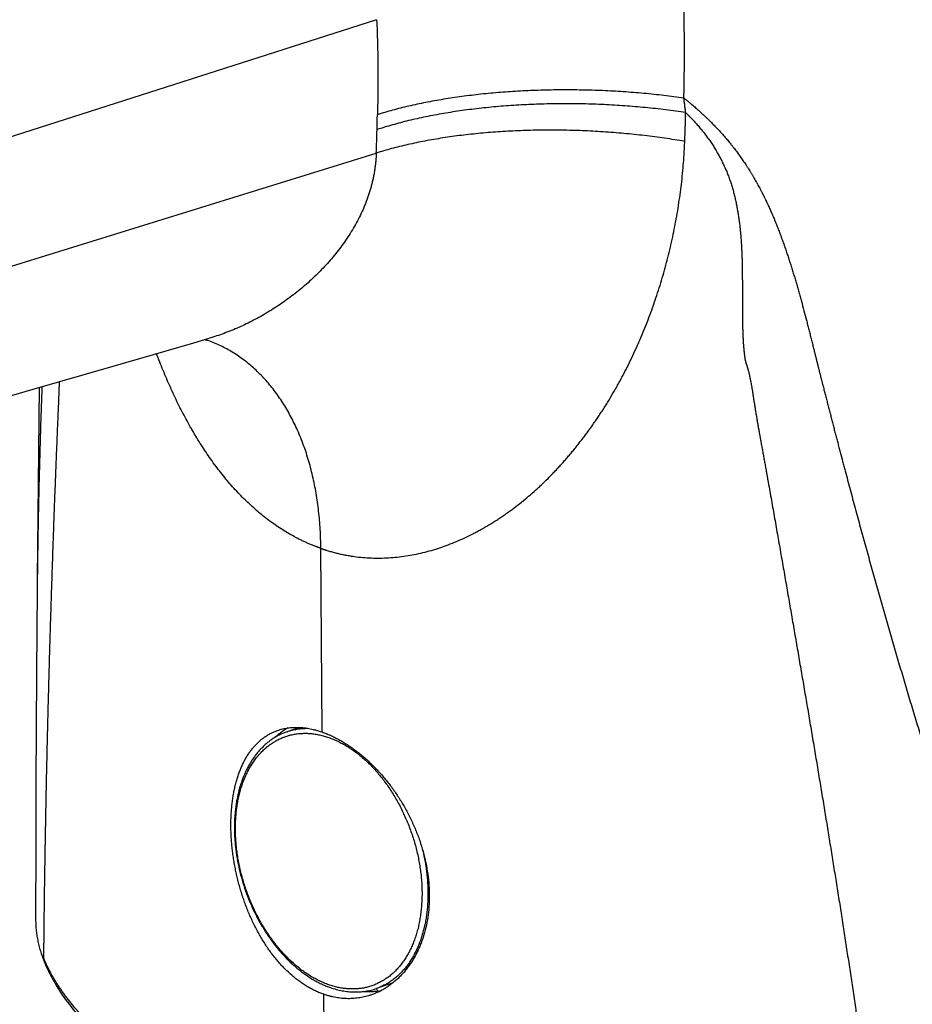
# Model space of a CAD drawing. Header units: millimetres. Extents: x 29 to 368, y 3 to 383.
# Tile 7 of 32: x 106 to 126, y 143 to 166. Entities that reach past the tile are written whole.
import ezdxf

# ---------------------------------------------------------------- set-up
doc = ezdxf.new("R2010")
doc.units = ezdxf.units.MM
doc.header["$LTSCALE"] = 23.1
doc.layers.get('0').update_dxf_attribs({"linetype": 'CONTINUOUS'})

msp = doc.modelspace()

# ---------------------------------------------------------------- linework, layer by layer
at = {"color": 9, "linetype": 'CONTINUOUS'}
for p, q in [((113.993, 166.024), (60.308, 148.82)), ((60.495, 146.355), (113.984, 162.931)), ((112.728, 149.521), (112.7, 153.775)), ((112.793, 139.746), (112.768, 143.443))]:
    msp.add_line(p, q, dxfattribs=at)
at = {"color": 7, "linetype": 'CONTINUOUS'}
for p, q in [((110.053, 158.603), (110.056, 158.602)), ((110.056, 158.602), (110.053, 158.603)), ((110.055, 158.602), (110.056, 158.602)), ((106.177, 157.503), (106.131, 153.066)), ((106.131, 153.066), (106.129, 152.82)), ((106.106, 149.812), (106.104, 149.475)), ((106.104, 149.475), (106.102, 149.145)), ((112.202, 149.627), (111.917, 149.528)), ((106.102, 149.145), (106.101, 148.818)), ((106.101, 148.818), (106.1, 148.496)), ((106.1, 148.496), (106.098, 148.179)), ((106.098, 148.179), (106.097, 147.869)), ((106.097, 147.869), (106.096, 147.567)), ((106.096, 147.567), (106.096, 147.274)), ((106.096, 147.274), (106.095, 146.992)), ((106.095, 146.992), (106.094, 146.59)), ((106.094, 146.59), (106.094, 146.214)), ((106.094, 146.214), (106.093, 145.86)), ((106.093, 145.86), (106.093, 145.526)), ((106.093, 145.526), (106.093, 145.178)), ((114.277, 143.679), (113.99, 143.579))]:
    msp.add_line(p, q, dxfattribs=at)
for points in [[(88.676, 152.435), (90.322, 152.912), (91.987, 153.394), (93.672, 153.882), (95.377, 154.376), (97.102, 154.875), (98.848, 155.381), (100.613, 155.892), (102.4, 156.41), (104.208, 156.933), (106.036, 157.463), (107.886, 157.998), (109.758, 158.54), (110.11, 158.642)], [(110.012, 158.614), (110.013, 158.613), (110.016, 158.613), (110.019, 158.612), (110.022, 158.612), (110.025, 158.611), (110.027, 158.61), (110.03, 158.61), (110.033, 158.609), (110.036, 158.608), (110.038, 158.608), (110.041, 158.607), (110.043, 158.606), (110.046, 158.605), (110.048, 158.605), (110.05, 158.604), (110.052, 158.603), (110.053, 158.603)], [(110.056, 158.602), (110.058, 158.601), (110.06, 158.601), (110.061, 158.6), (110.062, 158.6), (110.064, 158.599), (110.065, 158.599), (110.066, 158.598), (110.067, 158.598), (110.068, 158.597), (110.069, 158.597), (110.07, 158.596), (110.071, 158.596), (110.072, 158.596), (110.072, 158.595), (110.073, 158.595), (110.074, 158.595), (110.074, 158.595), (110.074, 158.594), (110.075, 158.594), (110.075, 158.594), (110.075, 158.594), (110.075, 158.594), (110.075, 158.594), (110.075, 158.594)], [(106.129, 152.82), (106.127, 152.627), (106.125, 152.435), (106.124, 152.243), (106.122, 152.051), (106.12, 151.86), (106.119, 151.668), (106.117, 151.478), (106.116, 151.287), (106.114, 151.096), (106.113, 150.904), (106.111, 150.713), (106.11, 150.524), (106.109, 150.338), (106.108, 150.158), (106.106, 149.812)]]:
    msp.add_lwpolyline(points, dxfattribs=at)
at = {"color": 9, "linetype": 'CONTINUOUS'}
for centre, radius, start, end in [((82.828, 164.218), 31.182, 357.636, 358.639), ((113.821, 144.988), 1.386, 289.2189, 294.0496)]:
    msp.add_arc(centre, radius, start, end, dxfattribs=at)
at = {"color": 7, "linetype": 'CONTINUOUS'}
for centre, radius, start, end in [((113.823, 144.992), 1.389, 292.0889, 293.9076), ((110.576, 141.365), 4.065, 31.9742, 32.979), ((113.835, 144.971), 1.466, 277.4296, 280.1637), ((113.803, 145.039), 1.44, 289.2173, 292.0889)]:
    msp.add_arc(centre, radius, start, end, dxfattribs=at)
at = {"color": 9, "linetype": 'CONTINUOUS'}
for points, knots in [([(56.531, 154.067), (58.738, 154.837), (63.154, 156.376), (69.777, 158.685), (76.4, 160.993), (83.023, 163.302), (89.646, 165.61), (96.269, 167.919), (102.892, 170.227), (107.308, 171.767), (109.515, 172.536)], [0, 0, 0, 0, 0.125001, 0.250001, 0.375002, 0.500004, 0.625005, 0.750004, 0.875003, 1, 1, 1, 1]), ([(121.11, 164.208), (121.111, 164.235), (121.112, 164.277), (121.113, 164.332), (121.114, 164.387), (121.115, 164.457), (121.117, 164.54), (121.118, 164.623), (121.119, 164.706), (121.12, 164.789), (121.122, 164.9), (121.123, 165.038), (121.124, 165.26), (121.123, 165.537), (121.12, 165.871), (121.115, 166.148), (121.111, 166.343), (121.108, 166.454), (121.106, 166.537), (121.104, 166.621), (121.101, 166.704), (121.098, 166.788), (121.097, 166.843), (121.096, 166.871)], [0, 0, 0, 0, 0.031149, 0.046725, 0.062304, 0.093466, 0.124635, 0.15581, 0.186992, 0.21818, 0.249375, 0.311784, 0.374218, 0.499166, 0.624217, 0.749373, 0.811991, 0.843309, 0.874634, 0.905966, 0.937304, 0.968649, 1, 1, 1, 1]), ([(113.993, 166.023), (113.997, 165.931), (114.002, 165.793), (114.008, 165.609), (114.013, 165.425), (114.018, 165.195), (114.021, 164.92), (114.022, 164.645), (114.021, 164.37), (114.017, 164.096), (114.013, 163.913), (114.01, 163.822)], [0, 0, 0, 0, 0.12567, 0.188435, 0.251152, 0.376443, 0.501543, 0.62645, 0.751163, 0.87568, 1, 1, 1, 1]), ([(121.11, 164.208), (121.034, 164.218), (120.88, 164.239), (120.649, 164.268), (120.416, 164.293), (120.18, 164.316), (119.944, 164.336), (119.706, 164.353), (119.468, 164.368), (119.228, 164.38), (118.989, 164.388), (118.749, 164.394), (118.51, 164.397), (118.271, 164.398), (118.032, 164.395), (117.795, 164.389), (117.559, 164.381), (117.325, 164.37), (117.093, 164.356), (116.863, 164.339), (116.635, 164.319), (116.41, 164.297), (116.188, 164.271), (115.969, 164.243), (115.754, 164.213), (115.542, 164.18), (115.334, 164.144), (115.131, 164.105), (114.932, 164.064), (114.737, 164.021), (114.548, 163.975), (114.364, 163.927), (114.185, 163.876), (114.068, 163.84), (114.01, 163.822)], [0, 0, 0, 0, 0.032279, 0.064827, 0.097612, 0.130599, 0.163755, 0.197046, 0.230437, 0.263895, 0.297385, 0.330871, 0.364321, 0.397698, 0.430969, 0.4641, 0.497057, 0.529805, 0.562312, 0.594544, 0.626469, 0.658056, 0.689272, 0.720087, 0.75047, 0.780394, 0.809828, 0.838746, 0.867121, 0.894927, 0.92214, 0.948738, 0.974698, 1, 1, 1, 1]), ([(121.152, 163.872), (121.076, 163.883), (120.922, 163.905), (120.689, 163.936), (120.455, 163.963), (120.218, 163.987), (119.98, 164.009), (119.741, 164.028), (119.501, 164.043), (119.26, 164.056), (119.019, 164.066), (118.778, 164.072), (118.537, 164.076), (118.296, 164.076), (118.056, 164.074), (117.817, 164.069), (117.58, 164.06), (117.344, 164.049), (117.109, 164.034), (116.877, 164.017), (116.648, 163.997), (116.421, 163.973), (116.197, 163.947), (115.976, 163.918), (115.759, 163.886), (115.546, 163.851), (115.336, 163.814), (115.131, 163.774), (114.93, 163.731), (114.735, 163.686), (114.544, 163.638), (114.358, 163.587), (114.178, 163.534), (114.06, 163.497), (114.002, 163.478)], [0, 0, 0, 0, 0.032196, 0.064667, 0.09738, 0.130301, 0.163396, 0.196632, 0.229974, 0.263387, 0.296838, 0.330292, 0.363714, 0.397069, 0.430324, 0.463443, 0.496393, 0.52914, 0.56165, 0.593891, 0.62583, 0.657435, 0.688675, 0.719518, 0.749935, 0.779897, 0.809375, 0.838341, 0.866769, 0.894634, 0.921912, 0.94858, 0.974616, 1, 1, 1, 1]), ([(121.152, 163.872), (121.151, 163.879), (121.15, 163.889), (121.148, 163.903), (121.147, 163.914), (121.145, 163.924), (121.144, 163.938), (121.142, 163.956), (121.139, 163.977), (121.135, 164.005), (121.131, 164.04), (121.127, 164.074), (121.123, 164.102), (121.12, 164.124), (121.118, 164.145), (121.116, 164.162), (121.114, 164.176), (121.112, 164.19), (121.111, 164.201), (121.11, 164.208)], [0, 0, 0, 0, 0.062398, 0.093599, 0.124801, 0.156008, 0.187218, 0.24965, 0.312095, 0.374554, 0.499512, 0.624534, 0.687071, 0.749627, 0.8122, 0.874788, 0.906088, 0.93739, 1, 1, 1, 1]), ([(121.11, 164.208), (121.114, 164.205), (121.122, 164.199), (121.133, 164.19), (121.145, 164.18), (121.156, 164.171), (121.168, 164.162), (121.183, 164.15), (121.202, 164.134), (121.225, 164.116), (121.248, 164.097), (121.27, 164.078), (121.3, 164.053), (121.338, 164.021), (121.383, 163.983), (121.427, 163.944), (121.471, 163.905), (121.514, 163.865), (121.558, 163.825), (121.593, 163.791), (121.622, 163.764), (121.643, 163.744), (121.664, 163.723), (121.685, 163.703), (121.706, 163.682), (121.734, 163.655), (121.769, 163.62), (121.81, 163.578), (121.844, 163.542), (121.871, 163.514), (121.898, 163.485), (121.932, 163.45), (121.971, 163.406), (122.01, 163.362), (122.049, 163.318), (122.087, 163.273), (122.125, 163.229), (122.163, 163.183), (122.193, 163.145), (122.218, 163.115), (122.236, 163.092), (122.254, 163.069), (122.278, 163.038), (122.308, 162.999), (122.343, 162.952), (122.377, 162.905), (122.411, 162.858), (122.445, 162.81), (122.478, 162.762), (122.511, 162.714), (122.538, 162.674), (122.559, 162.641), (122.575, 162.617), (122.591, 162.592), (122.612, 162.56), (122.632, 162.527), (122.653, 162.494), (122.668, 162.469), (122.683, 162.444), (122.698, 162.419), (122.713, 162.394), (122.732, 162.361), (122.757, 162.319), (122.781, 162.277), (122.799, 162.244), (122.818, 162.21), (122.841, 162.168), (122.864, 162.125), (122.882, 162.091), (122.895, 162.066), (122.909, 162.04), (122.926, 162.006), (122.944, 161.971), (122.961, 161.937), (122.973, 161.911), (122.986, 161.885), (123.011, 161.834), (123.048, 161.756), (123.096, 161.651), (123.142, 161.546), (123.187, 161.441), (123.231, 161.335), (123.274, 161.229), (123.315, 161.122), (123.355, 161.015), (123.395, 160.908), (123.433, 160.801), (123.47, 160.694), (123.507, 160.586), (123.542, 160.478), (123.577, 160.37), (123.611, 160.262), (123.639, 160.171), (123.661, 160.099), (123.683, 160.027), (123.709, 159.936), (123.741, 159.827), (123.772, 159.718), (123.802, 159.61), (123.842, 159.464), (123.892, 159.282), (123.939, 159.1), (123.977, 158.955), (124.005, 158.845), (124.028, 158.754), (124.046, 158.681), (124.06, 158.627), (124.074, 158.572), (124.088, 158.517), (124.101, 158.463), (124.112, 158.417), (124.122, 158.381), (124.128, 158.353), (124.135, 158.326), (124.141, 158.303), (124.145, 158.285), (124.149, 158.271), (124.152, 158.257), (124.155, 158.244), (124.159, 158.23), (124.162, 158.216), (124.166, 158.203), (124.168, 158.191), (124.171, 158.182), (124.173, 158.173), (124.176, 158.162), (124.179, 158.148), (124.183, 158.134), (124.186, 158.121), (124.189, 158.107), (124.193, 158.093), (124.196, 158.08), (124.199, 158.068), (124.201, 158.059), (124.203, 158.052), (124.205, 158.046), (124.206, 158.039), (124.208, 158.032), (124.21, 158.025), (124.211, 158.018), (124.214, 158.009), (124.218, 157.993), (124.222, 157.975), (124.227, 157.957), (124.232, 157.939), (124.237, 157.916), (124.243, 157.893), (124.248, 157.875), (124.252, 157.857), (124.258, 157.834), (124.265, 157.807), (124.272, 157.779), (124.279, 157.752), (124.286, 157.725), (124.293, 157.697), (124.3, 157.67), (124.307, 157.643), (124.314, 157.616), (124.321, 157.588), (124.328, 157.561), (124.337, 157.525), (124.349, 157.479), (124.361, 157.434), (124.37, 157.397), (124.377, 157.37), (124.384, 157.343), (124.398, 157.288), (124.419, 157.206), (124.447, 157.097), (124.475, 156.988), (124.504, 156.879), (124.532, 156.77), (124.555, 156.679), (124.574, 156.606), (124.588, 156.552), (124.603, 156.497), (124.617, 156.443), (124.631, 156.389), (124.65, 156.316), (124.674, 156.225), (124.702, 156.116), (124.74, 155.971), (124.779, 155.826), (124.817, 155.681), (124.855, 155.536), (124.904, 155.355), (124.981, 155.065), (125.079, 154.703), (125.177, 154.341), (125.257, 154.052), (125.316, 153.835), (125.376, 153.618), (125.497, 153.185), (125.639, 152.681), (125.803, 152.105), (125.927, 151.673), (126.032, 151.314), (126.116, 151.027), (126.18, 150.812), (126.244, 150.597), (126.308, 150.382), (126.372, 150.167), (126.437, 149.953), (126.502, 149.738), (126.589, 149.453), (126.677, 149.167), (126.765, 148.882), (126.832, 148.668), (126.899, 148.455), (126.966, 148.241), (127.034, 148.028), (127.124, 147.744), (127.239, 147.389), (127.354, 147.035), (127.447, 146.752), (127.517, 146.54), (127.588, 146.329), (127.659, 146.117), (127.731, 145.906), (127.802, 145.694), (127.875, 145.483), (127.947, 145.273), (128.02, 145.062), (128.094, 144.852), (128.168, 144.642), (128.243, 144.432), (128.317, 144.222), (128.393, 144.013), (128.469, 143.803), (128.545, 143.595), (128.622, 143.386), (128.699, 143.178), (128.764, 143.004), (128.817, 142.866), (128.856, 142.762), (128.895, 142.658), (128.948, 142.52), (129.014, 142.347), (129.094, 142.14), (129.175, 141.933), (129.256, 141.727), (129.338, 141.521), (129.42, 141.316), (129.504, 141.11), (129.587, 140.905), (129.7, 140.633), (129.813, 140.361), (129.928, 140.09), (130.016, 139.887), (130.103, 139.684), (130.192, 139.482), (130.281, 139.281), (130.371, 139.08), (130.447, 138.912), (130.508, 138.779), (130.569, 138.646), (130.646, 138.479), (130.739, 138.28), (130.834, 138.082), (130.929, 137.884), (131.025, 137.687), (131.09, 137.556), (131.122, 137.49)], [0, 0, 0, 0, 0.000511, 0.001023, 0.001534, 0.002046, 0.002557, 0.003069, 0.004092, 0.005115, 0.006139, 0.007162, 0.008186, 0.010234, 0.012282, 0.01433, 0.016378, 0.018426, 0.020474, 0.022522, 0.023546, 0.02457, 0.025594, 0.026618, 0.027642, 0.028665, 0.030712, 0.032759, 0.034805, 0.035827, 0.03685, 0.038895, 0.040939, 0.042982, 0.045024, 0.047066, 0.049106, 0.051146, 0.053184, 0.054203, 0.055221, 0.056239, 0.057257, 0.059292, 0.061325, 0.063357, 0.065388, 0.067417, 0.069445, 0.071472, 0.073497, 0.074509, 0.075521, 0.076532, 0.077543, 0.079564, 0.080574, 0.081583, 0.082593, 0.083601, 0.08461, 0.085618, 0.087632, 0.089646, 0.090652, 0.091657, 0.093668, 0.095676, 0.09668, 0.097683, 0.098686, 0.099689, 0.101693, 0.102695, 0.103696, 0.104697, 0.105698, 0.109696, 0.11369, 0.117678, 0.121662, 0.125641, 0.129616, 0.133586, 0.137553, 0.141516, 0.145475, 0.149431, 0.153384, 0.157333, 0.16128, 0.165224, 0.169166, 0.171136, 0.173105, 0.177042, 0.180977, 0.18491, 0.188841, 0.19277, 0.200624, 0.208473, 0.212395, 0.216316, 0.220236, 0.222196, 0.224156, 0.226115, 0.228074, 0.230033, 0.231992, 0.232971, 0.23395, 0.23493, 0.235909, 0.236398, 0.236888, 0.237378, 0.237867, 0.238357, 0.238846, 0.239336, 0.239825, 0.24007, 0.240315, 0.240804, 0.241294, 0.241784, 0.242273, 0.242763, 0.243252, 0.243742, 0.244231, 0.244476, 0.244721, 0.244966, 0.24521, 0.245455, 0.2457, 0.245945, 0.24619, 0.246679, 0.247659, 0.248148, 0.248638, 0.249617, 0.250596, 0.251086, 0.251576, 0.252555, 0.253534, 0.254514, 0.255493, 0.256472, 0.257451, 0.258431, 0.25941, 0.260389, 0.261368, 0.262347, 0.263327, 0.265285, 0.267243, 0.268222, 0.269201, 0.27018, 0.271159, 0.275075, 0.27899, 0.282905, 0.28682, 0.290735, 0.294649, 0.296606, 0.298563, 0.30052, 0.302476, 0.304433, 0.30639, 0.310303, 0.314216, 0.318128, 0.325953, 0.329865, 0.333777, 0.341599, 0.34942, 0.36506, 0.380695, 0.38851, 0.396325, 0.404138, 0.41195, 0.443185, 0.458795, 0.474399, 0.489998, 0.497795, 0.505591, 0.513385, 0.521178, 0.528969, 0.536759, 0.544547, 0.552334, 0.567902, 0.575684, 0.583464, 0.591243, 0.599019, 0.606794, 0.614567, 0.630108, 0.645642, 0.653405, 0.661167, 0.668927, 0.676685, 0.684441, 0.692194, 0.699946, 0.707695, 0.715442, 0.723187, 0.73093, 0.73867, 0.746408, 0.754143, 0.761876, 0.769606, 0.777334, 0.785059, 0.792782, 0.796642, 0.800502, 0.80436, 0.808219, 0.815933, 0.823644, 0.831352, 0.839057, 0.846759, 0.854457, 0.862153, 0.869845, 0.877533, 0.8929, 0.900578, 0.908251, 0.915921, 0.923587, 0.931249, 0.938907, 0.94656, 0.950385, 0.954209, 0.961853, 0.969493, 0.977127, 0.984757, 0.992381, 1, 1, 1, 1]), ([(114.002, 163.478), (114.002, 163.485), (114.002, 163.499), (114.003, 163.521), (114.003, 163.542), (114.004, 163.56), (114.004, 163.574), (114.004, 163.585), (114.005, 163.596), (114.005, 163.607), (114.005, 163.617), (114.005, 163.632), (114.006, 163.646), (114.006, 163.66), (114.006, 163.671), (114.007, 163.682), (114.007, 163.693), (114.007, 163.703), (114.007, 163.714), (114.008, 163.725), (114.008, 163.739), (114.008, 163.757), (114.009, 163.779), (114.01, 163.8), (114.01, 163.815), (114.01, 163.822)], [0, 0, 0, 0, 0.062404, 0.124788, 0.18716, 0.249528, 0.280711, 0.311896, 0.343089, 0.374293, 0.405508, 0.436726, 0.499167, 0.530394, 0.561623, 0.592848, 0.624069, 0.655302, 0.686559, 0.717839, 0.749131, 0.811747, 0.874426, 0.937174, 1, 1, 1, 1]), ([(121.13, 163.204), (121.132, 163.232), (121.134, 163.288), (121.137, 163.371), (121.14, 163.455), (121.142, 163.524), (121.144, 163.58), (121.145, 163.621), (121.146, 163.663), (121.148, 163.719), (121.15, 163.788), (121.151, 163.844), (121.152, 163.872)], [0, 0, 0, 0, 0.124883, 0.249806, 0.374767, 0.49976, 0.562269, 0.624786, 0.687309, 0.749837, 0.874909, 1, 1, 1, 1]), ([(121.152, 163.872), (121.159, 163.865), (121.172, 163.852), (121.192, 163.833), (121.211, 163.813), (121.23, 163.793), (121.25, 163.773), (121.276, 163.747), (121.307, 163.713), (121.345, 163.673), (121.382, 163.632), (121.419, 163.59), (121.456, 163.548), (121.491, 163.506), (121.526, 163.463), (121.561, 163.42), (121.595, 163.377), (121.628, 163.333), (121.661, 163.288), (121.693, 163.244), (121.725, 163.198), (121.756, 163.153), (121.796, 163.091), (121.834, 163.029), (121.871, 162.966), (121.908, 162.903), (121.951, 162.823), (121.992, 162.742), (122.024, 162.677), (122.055, 162.611), (122.084, 162.545), (122.112, 162.478), (122.138, 162.411), (122.163, 162.344), (122.187, 162.276), (122.209, 162.208), (122.236, 162.123), (122.259, 162.037), (122.277, 161.968), (122.294, 161.899), (122.309, 161.83), (122.323, 161.761), (122.337, 161.691), (122.35, 161.622), (122.362, 161.552), (122.37, 161.5), (122.378, 161.448), (122.386, 161.396), (122.393, 161.344), (122.402, 161.274), (122.41, 161.204), (122.417, 161.135), (122.422, 161.083), (122.427, 161.03), (122.433, 160.961), (122.439, 160.874), (122.445, 160.769), (122.45, 160.665), (122.454, 160.561), (122.458, 160.457), (122.46, 160.37), (122.461, 160.3), (122.462, 160.231), (122.463, 160.144), (122.464, 160.04), (122.465, 159.936), (122.465, 159.833), (122.465, 159.729), (122.466, 159.625), (122.466, 159.521), (122.466, 159.417), (122.467, 159.313), (122.467, 159.226), (122.468, 159.157), (122.468, 159.105), (122.469, 159.053), (122.47, 158.983), (122.471, 158.914), (122.472, 158.845), (122.474, 158.793), (122.476, 158.74), (122.478, 158.688), (122.48, 158.636), (122.483, 158.584), (122.486, 158.54), (122.488, 158.506), (122.49, 158.479), (122.492, 158.453), (122.494, 158.432), (122.496, 158.414), (122.497, 158.403), (122.497, 158.395), (122.498, 158.388), (122.498, 158.381), (122.499, 158.375), (122.5, 158.368), (122.501, 158.36), (122.502, 158.349), (122.503, 158.336), (122.504, 158.323), (122.506, 158.31), (122.507, 158.297), (122.509, 158.283), (122.51, 158.273), (122.511, 158.264), (122.512, 158.257), (122.512, 158.251), (122.514, 158.242), (122.515, 158.231), (122.517, 158.218), (122.519, 158.205), (122.521, 158.192), (122.523, 158.179), (122.525, 158.166), (122.527, 158.153), (122.53, 158.14), (122.532, 158.129), (122.534, 158.12), (122.536, 158.112), (122.539, 158.101), (122.543, 158.088), (122.546, 158.075), (122.55, 158.062), (122.555, 158.05), (122.559, 158.037), (122.563, 158.024), (122.568, 158.007), (122.574, 157.99), (122.579, 157.973), (122.583, 157.96), (122.587, 157.947), (122.592, 157.93), (122.598, 157.909), (122.605, 157.883), (122.612, 157.857), (122.618, 157.831), (122.624, 157.805), (122.63, 157.779), (122.638, 157.744), (122.645, 157.71), (122.652, 157.675), (122.659, 157.64), (122.667, 157.597), (122.675, 157.553), (122.681, 157.519), (122.685, 157.493), (122.69, 157.466), (122.694, 157.44), (122.698, 157.414), (122.702, 157.388), (122.706, 157.362), (122.711, 157.327), (122.718, 157.284), (122.726, 157.232), (122.734, 157.179), (122.743, 157.127), (122.751, 157.075), (122.762, 157.005), (122.776, 156.918), (122.791, 156.831), (122.802, 156.762), (122.811, 156.71), (122.82, 156.658), (122.829, 156.605), (122.839, 156.553), (122.848, 156.501), (122.857, 156.449), (122.867, 156.397), (122.876, 156.345), (122.889, 156.275), (122.904, 156.189), (122.923, 156.084), (122.942, 155.98), (122.961, 155.876), (122.98, 155.772), (122.999, 155.668), (123.018, 155.564), (123.036, 155.459), (123.061, 155.321), (123.092, 155.147), (123.129, 154.939), (123.166, 154.73), (123.203, 154.522), (123.24, 154.314), (123.276, 154.105), (123.313, 153.897), (123.349, 153.689), (123.386, 153.481), (123.422, 153.273), (123.458, 153.064), (123.507, 152.787), (123.567, 152.44), (123.639, 152.024), (123.711, 151.608), (123.77, 151.261), (123.818, 150.984), (123.854, 150.776), (123.889, 150.568), (123.937, 150.291), (123.996, 149.944), (124.054, 149.598), (124.101, 149.32), (124.148, 149.043), (124.205, 148.697), (124.274, 148.281), (124.343, 147.866), (124.399, 147.519), (124.445, 147.242), (124.478, 147.035), (124.512, 146.827), (124.546, 146.619), (124.579, 146.411), (124.612, 146.204), (124.646, 145.996), (124.69, 145.719), (124.744, 145.373), (124.809, 144.958), (124.873, 144.542), (124.936, 144.127), (124.988, 143.781), (125.029, 143.504), (125.07, 143.227), (125.12, 142.881), (125.18, 142.466), (125.238, 142.051), (125.313, 141.497), (125.386, 140.943), (125.456, 140.389), (125.498, 140.043), (125.531, 139.765), (125.563, 139.488), (125.602, 139.142), (125.639, 138.796), (125.668, 138.518), (125.696, 138.241), (125.729, 137.895), (125.754, 137.618), (125.765, 137.479)], [0, 0, 0, 0, 0.001027, 0.002054, 0.003081, 0.004108, 0.005134, 0.006161, 0.008214, 0.010267, 0.012319, 0.01437, 0.016421, 0.01847, 0.020519, 0.022566, 0.024612, 0.026657, 0.0287, 0.030741, 0.032781, 0.034819, 0.036854, 0.040918, 0.042947, 0.044974, 0.04902, 0.053056, 0.055071, 0.057083, 0.061098, 0.063102, 0.065103, 0.069095, 0.071087, 0.073075, 0.077044, 0.081001, 0.082975, 0.084947, 0.088884, 0.090849, 0.092812, 0.096732, 0.09869, 0.100645, 0.102599, 0.104552, 0.106503, 0.108452, 0.112346, 0.11429, 0.116233, 0.118174, 0.120114, 0.123989, 0.12786, 0.131726, 0.135589, 0.139448, 0.143304, 0.145232, 0.147158, 0.15101, 0.15486, 0.158709, 0.162558, 0.166406, 0.170255, 0.174103, 0.177952, 0.181801, 0.185651, 0.187577, 0.189502, 0.191428, 0.193355, 0.197209, 0.199138, 0.201067, 0.202998, 0.20493, 0.206865, 0.208801, 0.210738, 0.211708, 0.212678, 0.213648, 0.214619, 0.215104, 0.21559, 0.215833, 0.216076, 0.216319, 0.216562, 0.216805, 0.217048, 0.217534, 0.218021, 0.218508, 0.218994, 0.219481, 0.219968, 0.220455, 0.220698, 0.220942, 0.221186, 0.22143, 0.221918, 0.222406, 0.222895, 0.223384, 0.223873, 0.224363, 0.224854, 0.225345, 0.225838, 0.226084, 0.226331, 0.226826, 0.227322, 0.227819, 0.228316, 0.228814, 0.229312, 0.22981, 0.230307, 0.231303, 0.2318, 0.232297, 0.232793, 0.23329, 0.234281, 0.235271, 0.236259, 0.237247, 0.238234, 0.23922, 0.240205, 0.242174, 0.243157, 0.24414, 0.246103, 0.248065, 0.249044, 0.250024, 0.251002, 0.251981, 0.252959, 0.253937, 0.254915, 0.255893, 0.257849, 0.259806, 0.261762, 0.263719, 0.265676, 0.267633, 0.271548, 0.275464, 0.277422, 0.279381, 0.28134, 0.283299, 0.285259, 0.28722, 0.28918, 0.29114, 0.293101, 0.295061, 0.298982, 0.302903, 0.306824, 0.310745, 0.314665, 0.318585, 0.322504, 0.326423, 0.330341, 0.338177, 0.346011, 0.353844, 0.361676, 0.369506, 0.377335, 0.385163, 0.392991, 0.400817, 0.408642, 0.416466, 0.424288, 0.439931, 0.455569, 0.471204, 0.486834, 0.494648, 0.502461, 0.510273, 0.518084, 0.533703, 0.549317, 0.557122, 0.564926, 0.58053, 0.59613, 0.611726, 0.627317, 0.635111, 0.642904, 0.650697, 0.658488, 0.666278, 0.674067, 0.681854, 0.689641, 0.70521, 0.720775, 0.736334, 0.751889, 0.767438, 0.775211, 0.782983, 0.798523, 0.814057, 0.829585, 0.845108, 0.876136, 0.891641, 0.907141, 0.914888, 0.922634, 0.938121, 0.953601, 0.961339, 0.969075, 0.984541, 1, 1, 1, 1]), ([(121.13, 163.204), (121.054, 163.218), (120.9, 163.243), (120.668, 163.278), (120.434, 163.31), (120.198, 163.339), (119.96, 163.365), (119.721, 163.388), (119.482, 163.408), (119.241, 163.426), (119, 163.44), (118.759, 163.451), (118.518, 163.459), (118.277, 163.464), (118.038, 163.466), (117.799, 163.464), (117.561, 163.46), (117.325, 163.453), (117.091, 163.442), (116.86, 163.429), (116.63, 163.412), (116.403, 163.392), (116.179, 163.37), (115.959, 163.344), (115.742, 163.316), (115.528, 163.284), (115.319, 163.25), (115.114, 163.213), (114.913, 163.173), (114.717, 163.13), (114.526, 163.085), (114.34, 163.037), (114.16, 162.986), (114.042, 162.95), (113.984, 162.932)], [0, 0, 0, 0, 0.032288, 0.064843, 0.097632, 0.130622, 0.16378, 0.197071, 0.230461, 0.263917, 0.297403, 0.330885, 0.364329, 0.3977, 0.430964, 0.464087, 0.497035, 0.529774, 0.562272, 0.594496, 0.626412, 0.65799, 0.689199, 0.720007, 0.750385, 0.780305, 0.809737, 0.838656, 0.867035, 0.894848, 0.922073, 0.948687, 0.974669, 1, 1, 1, 1]), ([(112.7, 153.775), (112.708, 153.772), (112.72, 153.768), (112.736, 153.763), (112.748, 153.759), (112.76, 153.755), (112.772, 153.751), (112.784, 153.747), (112.796, 153.743), (112.808, 153.739), (112.823, 153.734), (112.851, 153.725), (112.891, 153.713), (112.94, 153.699), (112.988, 153.686), (113.036, 153.673), (113.101, 153.657), (113.182, 153.639), (113.28, 153.619), (113.378, 153.602), (113.509, 153.582), (113.674, 153.564), (113.873, 153.552), (114.072, 153.549), (114.271, 153.556), (114.471, 153.572), (114.67, 153.598), (114.868, 153.632), (115.066, 153.676), (115.263, 153.728), (115.458, 153.789), (115.652, 153.858), (115.845, 153.935), (116.035, 154.02), (116.192, 154.096), (116.316, 154.161), (116.44, 154.229), (116.594, 154.318), (116.745, 154.412), (116.864, 154.491), (116.953, 154.551), (117.041, 154.614), (117.158, 154.699), (117.303, 154.809), (117.473, 154.947), (117.612, 155.067), (117.722, 155.166), (117.83, 155.267), (117.937, 155.37), (118.042, 155.477), (118.12, 155.557), (118.197, 155.64), (118.273, 155.723), (118.348, 155.808), (118.422, 155.894), (118.496, 155.981), (118.568, 156.068), (118.64, 156.158), (118.711, 156.248), (118.781, 156.339), (118.85, 156.431), (118.918, 156.524), (118.986, 156.617), (119.052, 156.712), (119.117, 156.808), (119.171, 156.889), (119.214, 156.954), (119.256, 157.019), (119.308, 157.102), (119.39, 157.235), (119.469, 157.369), (119.547, 157.505), (119.604, 157.608), (119.661, 157.712), (119.735, 157.852), (119.825, 158.028), (119.928, 158.242), (120.011, 158.422), (120.076, 158.568), (120.139, 158.715), (120.215, 158.9), (120.303, 159.124), (120.386, 159.351), (120.465, 159.58), (120.54, 159.81), (120.611, 160.043), (120.678, 160.277), (120.74, 160.514), (120.798, 160.751), (120.852, 160.991), (120.901, 161.232), (120.946, 161.474), (120.987, 161.718), (121.022, 161.963), (121.054, 162.209), (121.08, 162.457), (121.102, 162.705), (121.116, 162.913), (121.125, 163.079), (121.129, 163.163), (121.13, 163.204)], [0, 0, 0, 0, 0.001747, 0.00262, 0.003494, 0.004366, 0.005239, 0.006111, 0.006982, 0.007854, 0.008725, 0.010466, 0.013946, 0.017421, 0.020893, 0.024361, 0.027826, 0.034746, 0.041657, 0.04856, 0.055457, 0.069242, 0.083026, 0.096824, 0.110648, 0.12451, 0.138421, 0.152388, 0.166421, 0.180525, 0.194708, 0.208974, 0.223328, 0.237773, 0.25231, 0.259615, 0.266943, 0.28167, 0.296492, 0.303939, 0.311409, 0.318903, 0.32642, 0.341522, 0.356716, 0.372, 0.379676, 0.387375, 0.402838, 0.410602, 0.418389, 0.426196, 0.434024, 0.441873, 0.449741, 0.457628, 0.465534, 0.473459, 0.481402, 0.489362, 0.49734, 0.505335, 0.513347, 0.521376, 0.529421, 0.537484, 0.541521, 0.545563, 0.553658, 0.56177, 0.578039, 0.586196, 0.594368, 0.602554, 0.610753, 0.627193, 0.643685, 0.660228, 0.668518, 0.67682, 0.693461, 0.710147, 0.726879, 0.743653, 0.76047, 0.777327, 0.794224, 0.811161, 0.828136, 0.84515, 0.862202, 0.879292, 0.89642, 0.913587, 0.930792, 0.948035, 0.965317, 0.982639, 0.991314, 1, 1, 1, 1]), ([(113.984, 162.931), (113.984, 162.927), (113.983, 162.919), (113.983, 162.907), (113.982, 162.895), (113.981, 162.879), (113.98, 162.859), (113.979, 162.835), (113.977, 162.811), (113.975, 162.78), (113.971, 162.74), (113.966, 162.692), (113.961, 162.645), (113.954, 162.597), (113.945, 162.534), (113.932, 162.456), (113.914, 162.361), (113.893, 162.268), (113.869, 162.174), (113.843, 162.082), (113.805, 161.959), (113.762, 161.838), (113.715, 161.718), (113.664, 161.599), (113.596, 161.453), (113.505, 161.281), (113.407, 161.114), (113.302, 160.95), (113.153, 160.738), (112.991, 160.534), (112.819, 160.339), (112.685, 160.198), (112.546, 160.062), (112.403, 159.93), (112.257, 159.803), (112.106, 159.681), (111.952, 159.565), (111.795, 159.453), (111.636, 159.346), (111.473, 159.245), (111.309, 159.149), (111.142, 159.059), (110.973, 158.974), (110.803, 158.895), (110.632, 158.822), (110.459, 158.756), (110.285, 158.695), (110.169, 158.659), (110.111, 158.642)], [0, 0, 0, 0, 0.001944, 0.00389, 0.005836, 0.007783, 0.011676, 0.01557, 0.019464, 0.023359, 0.031151, 0.038947, 0.046745, 0.054547, 0.062352, 0.077972, 0.093607, 0.109257, 0.124923, 0.140605, 0.156304, 0.187749, 0.203497, 0.21926, 0.250828, 0.282451, 0.314119, 0.345824, 0.377555, 0.441049, 0.472801, 0.504538, 0.536249, 0.567922, 0.599545, 0.631109, 0.6626, 0.694004, 0.725306, 0.756491, 0.787544, 0.818454, 0.849207, 0.879786, 0.910175, 0.940352, 0.970301, 1, 1, 1, 1]), ([(112.7, 153.775), (112.699, 153.921), (112.692, 154.138), (112.672, 154.425), (112.65, 154.637), (112.624, 154.846), (112.592, 155.051), (112.554, 155.254), (112.511, 155.452), (112.463, 155.646), (112.409, 155.837), (112.35, 156.023), (112.286, 156.204), (112.216, 156.381), (112.118, 156.608), (112.009, 156.827), (111.889, 157.036), (111.795, 157.186), (111.697, 157.33), (111.594, 157.468), (111.487, 157.6), (111.375, 157.725), (111.259, 157.844), (111.14, 157.957), (111.016, 158.062), (110.889, 158.161), (110.759, 158.253), (110.624, 158.337), (110.487, 158.415), (110.347, 158.485), (110.203, 158.548), (110.106, 158.585), (110.056, 158.602)], [0, 0, 0, 0, 0.07452, 0.111233, 0.147559, 0.183482, 0.218992, 0.254076, 0.288725, 0.322931, 0.356689, 0.389992, 0.42284, 0.455232, 0.487168, 0.549684, 0.580289, 0.610468, 0.640234, 0.669603, 0.698594, 0.727227, 0.755525, 0.783513, 0.811219, 0.838673, 0.865907, 0.892955, 0.919851, 0.946632, 0.973336, 1, 1, 1, 1]), ([(112.7, 153.775), (112.694, 153.777), (112.684, 153.781), (112.67, 153.786), (112.66, 153.789), (112.651, 153.793), (112.641, 153.796), (112.631, 153.8), (112.618, 153.805), (112.601, 153.811), (112.575, 153.821), (112.542, 153.833), (112.503, 153.849), (112.45, 153.871), (112.385, 153.899), (112.308, 153.934), (112.231, 153.971), (112.154, 154.009), (112.053, 154.063), (111.927, 154.134), (111.779, 154.226), (111.633, 154.324), (111.49, 154.427), (111.349, 154.537), (111.211, 154.652), (111.076, 154.773), (110.943, 154.9), (110.813, 155.031), (110.686, 155.167), (110.562, 155.309), (110.441, 155.455), (110.323, 155.606), (110.169, 155.813), (110.021, 156.028), (109.879, 156.249), (109.793, 156.391), (109.726, 156.506), (109.659, 156.623), (109.577, 156.771), (109.482, 156.951), (109.389, 157.134), (109.3, 157.32), (109.213, 157.509), (109.129, 157.701), (109.047, 157.895), (108.968, 158.091), (108.918, 158.223), (108.893, 158.29)], [0, 0, 0, 0, 0.003451, 0.005176, 0.006902, 0.008628, 0.010355, 0.012083, 0.013812, 0.017271, 0.020731, 0.02766, 0.034598, 0.041547, 0.055473, 0.069442, 0.083454, 0.097512, 0.111617, 0.139975, 0.168541, 0.197328, 0.226347, 0.255608, 0.28512, 0.314891, 0.344928, 0.375234, 0.405813, 0.436669, 0.467802, 0.49921, 0.530891, 0.595053, 0.627526, 0.660248, 0.676701, 0.693214, 0.726417, 0.759854, 0.793521, 0.827412, 0.861521, 0.895841, 0.930365, 0.965086, 1, 1, 1, 1]), ([(106.282, 144.271), (106.283, 144.289), (106.283, 144.325), (106.284, 144.396), (106.284, 144.468), (106.285, 144.539), (106.286, 144.611), (106.287, 144.7), (106.288, 144.807), (106.289, 144.914), (106.29, 145.021), (106.292, 145.128), (106.293, 145.217), (106.293, 145.288), (106.294, 145.342), (106.295, 145.395), (106.295, 145.448), (106.296, 145.502), (106.297, 145.573), (106.298, 145.661), (106.3, 145.768), (106.301, 145.874), (106.303, 146.016), (106.306, 146.193), (106.309, 146.405), (106.312, 146.617), (106.317, 146.899), (106.323, 147.251), (106.331, 147.673), (106.339, 148.093), (106.348, 148.514), (106.357, 148.933), (106.367, 149.352), (106.377, 149.77), (106.388, 150.187), (106.399, 150.604), (106.41, 151.021), (106.422, 151.437), (106.434, 151.852), (106.447, 152.268), (106.46, 152.682), (106.474, 153.097), (106.487, 153.511), (106.502, 153.925), (106.516, 154.339), (106.531, 154.753), (106.547, 155.166), (106.563, 155.579), (106.579, 155.991), (106.596, 156.404), (106.613, 156.816), (106.631, 157.228), (106.642, 157.503), (106.648, 157.64)], [0, 0, 0, 0, 0.00402, 0.008039, 0.016066, 0.020071, 0.024073, 0.032071, 0.040068, 0.048066, 0.056066, 0.064068, 0.072071, 0.076071, 0.080067, 0.084059, 0.088046, 0.09203, 0.096013, 0.103975, 0.111933, 0.119885, 0.127832, 0.143712, 0.159573, 0.175415, 0.19124, 0.222841, 0.254378, 0.285854, 0.317272, 0.348635, 0.379947, 0.411213, 0.442438, 0.473627, 0.504781, 0.535903, 0.566993, 0.59805, 0.62908, 0.660087, 0.691077, 0.72205, 0.753007, 0.783945, 0.814864, 0.845763, 0.876639, 0.907495, 0.938338, 0.969173, 1, 1, 1, 1]), ([(106.237, 157.521), (106.231, 157.333), (106.218, 156.958), (106.2, 156.397), (106.184, 155.837), (106.17, 155.279), (106.157, 154.723), (106.147, 154.169), (106.138, 153.617), (106.133, 153.249), (106.131, 153.066)], [0, 0, 0, 0, 0.126478, 0.252569, 0.378263, 0.503541, 0.628378, 0.752753, 0.876635, 1, 1, 1, 1]), ([(112.883, 143.665), (112.847, 143.677), (112.776, 143.704), (112.67, 143.752), (112.565, 143.806), (112.46, 143.866), (112.357, 143.933), (112.254, 144.006), (112.154, 144.086), (112.055, 144.171), (111.958, 144.261), (111.863, 144.358), (111.771, 144.459), (111.681, 144.566), (111.594, 144.677), (111.511, 144.793), (111.431, 144.912), (111.354, 145.036), (111.281, 145.163), (111.211, 145.294), (111.146, 145.428), (111.085, 145.564), (111.028, 145.702), (110.976, 145.843), (110.929, 145.985), (110.886, 146.128), (110.847, 146.273), (110.814, 146.418), (110.786, 146.563), (110.763, 146.708), (110.744, 146.853), (110.731, 146.997), (110.724, 147.14), (110.721, 147.282), (110.724, 147.421), (110.731, 147.559), (110.744, 147.694), (110.762, 147.826), (110.786, 147.955), (110.814, 148.081), (110.847, 148.203), (110.885, 148.321), (110.928, 148.434), (110.976, 148.543), (111.019, 148.631), (111.057, 148.698), (111.095, 148.763), (111.146, 148.84), (111.211, 148.929), (111.28, 149.011), (111.354, 149.088), (111.43, 149.158), (111.511, 149.222), (111.595, 149.279), (111.681, 149.33), (111.771, 149.374), (111.864, 149.412), (111.959, 149.442), (112.056, 149.465), (112.155, 149.481), (112.256, 149.49), (112.358, 149.492), (112.462, 149.487), (112.567, 149.474), (112.672, 149.454), (112.778, 149.428), (112.848, 149.406), (112.883, 149.393)], [0, 0, 0, 0, 0.014072, 0.028438, 0.043105, 0.058078, 0.073359, 0.088946, 0.104836, 0.121021, 0.137493, 0.154241, 0.171251, 0.188507, 0.205993, 0.223691, 0.24158, 0.259641, 0.27785, 0.296184, 0.314622, 0.333137, 0.351705, 0.370302, 0.388903, 0.407482, 0.426014, 0.444475, 0.46284, 0.481086, 0.499188, 0.517127, 0.534879, 0.552424, 0.569745, 0.586824, 0.603644, 0.620192, 0.636457, 0.652428, 0.668099, 0.683463, 0.69852, 0.71327, 0.727717, 0.73483, 0.74187, 0.755736, 0.769331, 0.782673, 0.795783, 0.808686, 0.821409, 0.833983, 0.846443, 0.858822, 0.871158, 0.88349, 0.895854, 0.908287, 0.920827, 0.933506, 0.946357, 0.959408, 0.972685, 0.986209, 1, 1, 1, 1]), ([(111.917, 149.528), (111.936, 149.535), (111.974, 149.547), (112.033, 149.563), (112.092, 149.577), (112.153, 149.588), (112.214, 149.597), (112.275, 149.603), (112.337, 149.606), (112.379, 149.607), (112.4, 149.606)], [0, 0, 0, 0, 0.123625, 0.247383, 0.371408, 0.495829, 0.620777, 0.746374, 0.872744, 1, 1, 1, 1]), ([(112.883, 149.393), (112.919, 149.381), (112.99, 149.354), (113.096, 149.306), (113.201, 149.252), (113.306, 149.192), (113.409, 149.125), (113.511, 149.052), (113.612, 148.972), (113.711, 148.887), (113.808, 148.797), (113.903, 148.7), (113.995, 148.599), (114.085, 148.492), (114.171, 148.381), (114.255, 148.265), (114.335, 148.146), (114.412, 148.022), (114.485, 147.895), (114.554, 147.764), (114.619, 147.631), (114.68, 147.494), (114.737, 147.356), (114.789, 147.215), (114.837, 147.073), (114.88, 146.93), (114.918, 146.785), (114.952, 146.64), (114.98, 146.495), (115.003, 146.35), (115.021, 146.205), (115.034, 146.061), (115.042, 145.918), (115.045, 145.776), (115.042, 145.637), (115.034, 145.499), (115.021, 145.364), (115.003, 145.232), (114.98, 145.103), (114.952, 144.977), (114.919, 144.855), (114.881, 144.737), (114.838, 144.624), (114.79, 144.515), (114.746, 144.427), (114.709, 144.36), (114.671, 144.295), (114.62, 144.218), (114.555, 144.129), (114.485, 144.047), (114.412, 143.97), (114.335, 143.9), (114.255, 143.836), (114.171, 143.779), (114.084, 143.728), (113.994, 143.684), (113.902, 143.647), (113.807, 143.616), (113.71, 143.593), (113.611, 143.577), (113.51, 143.568), (113.407, 143.566), (113.304, 143.571), (113.199, 143.584), (113.094, 143.604), (112.988, 143.63), (112.918, 143.652), (112.883, 143.665)], [0, 0, 0, 0, 0.014072, 0.028438, 0.043105, 0.058078, 0.073359, 0.088946, 0.104836, 0.121021, 0.137493, 0.154241, 0.171251, 0.188507, 0.205993, 0.223691, 0.24158, 0.259641, 0.27785, 0.296184, 0.314622, 0.333137, 0.351705, 0.370302, 0.388903, 0.407482, 0.426014, 0.444475, 0.46284, 0.481086, 0.499188, 0.517127, 0.534879, 0.552424, 0.569745, 0.586824, 0.603644, 0.620192, 0.636457, 0.652428, 0.668099, 0.683463, 0.69852, 0.71327, 0.727717, 0.73483, 0.74187, 0.755736, 0.769331, 0.782673, 0.795783, 0.808686, 0.821409, 0.833983, 0.846443, 0.858822, 0.871158, 0.88349, 0.895854, 0.908287, 0.920827, 0.933506, 0.946357, 0.959408, 0.972685, 0.986209, 1, 1, 1, 1]), ([(115.059, 146.781), (115.081, 146.692), (115.109, 146.557), (115.138, 146.376), (115.155, 146.241), (115.168, 146.107), (115.177, 145.974), (115.181, 145.841), (115.181, 145.711), (115.177, 145.581), (115.168, 145.454), (115.155, 145.329), (115.137, 145.206), (115.116, 145.086), (115.09, 144.969), (115.059, 144.855), (115.025, 144.744), (114.987, 144.637), (114.944, 144.534), (114.898, 144.434), (114.848, 144.339), (114.794, 144.248), (114.737, 144.161), (114.676, 144.079), (114.611, 144.003), (114.544, 143.931), (114.473, 143.864), (114.399, 143.802), (114.322, 143.746), (114.243, 143.696), (114.161, 143.651), (114.077, 143.612), (114.019, 143.589), (113.99, 143.579)], [0, 0, 0, 0, 0.075108, 0.112352, 0.149335, 0.186021, 0.222373, 0.258357, 0.293941, 0.329096, 0.363792, 0.398006, 0.431715, 0.464898, 0.497542, 0.529631, 0.561159, 0.59212, 0.622514, 0.652345, 0.681623, 0.71036, 0.738577, 0.766298, 0.793552, 0.820374, 0.846805, 0.872891, 0.89868, 0.924227, 0.949589, 0.974826, 1, 1, 1, 1])]:
    msp.add_open_spline(points, degree=3, knots=knots, dxfattribs=at)
at = {"color": 7, "linetype": 'CONTINUOUS'}
for points, knots in [([(112.768, 143.443), (112.736, 143.454), (112.672, 143.478), (112.578, 143.52), (112.484, 143.567), (112.391, 143.619), (112.3, 143.676), (112.21, 143.738), (112.121, 143.805), (112.004, 143.902), (111.891, 144.007), (111.783, 144.12), (111.704, 144.209), (111.626, 144.303), (111.551, 144.4), (111.479, 144.501), (111.409, 144.606), (111.341, 144.714), (111.276, 144.825), (111.214, 144.939), (111.154, 145.055), (111.098, 145.175), (111.044, 145.296), (110.993, 145.419), (110.946, 145.545), (110.901, 145.672), (110.859, 145.8), (110.821, 145.929), (110.786, 146.06), (110.754, 146.191), (110.725, 146.323), (110.7, 146.454), (110.678, 146.586), (110.659, 146.718), (110.644, 146.849), (110.632, 146.979), (110.623, 147.109), (110.618, 147.237), (110.616, 147.364), (110.617, 147.489), (110.622, 147.612), (110.631, 147.734), (110.642, 147.853), (110.657, 147.969), (110.676, 148.083), (110.697, 148.194), (110.722, 148.302), (110.751, 148.407), (110.782, 148.508), (110.817, 148.606), (110.855, 148.7), (110.896, 148.79), (110.941, 148.877), (110.988, 148.959), (111.038, 149.037), (111.092, 149.11), (111.148, 149.179), (111.208, 149.243), (111.27, 149.303), (111.334, 149.358), (111.402, 149.408), (111.472, 149.453), (111.545, 149.493), (111.62, 149.528), (111.671, 149.548), (111.697, 149.557)], [0, 0, 0, 0, 0.013891, 0.02797, 0.042249, 0.056739, 0.071448, 0.086382, 0.101548, 0.116946, 0.148442, 0.164543, 0.180873, 0.197426, 0.214197, 0.231176, 0.248355, 0.265723, 0.283268, 0.300976, 0.318834, 0.336826, 0.354936, 0.373147, 0.39144, 0.409797, 0.428199, 0.446626, 0.465056, 0.48347, 0.501845, 0.520161, 0.538396, 0.556528, 0.574536, 0.592399, 0.610096, 0.627608, 0.644915, 0.661998, 0.678841, 0.695428, 0.711743, 0.727773, 0.743508, 0.758937, 0.774054, 0.788852, 0.803329, 0.817485, 0.831322, 0.844845, 0.858062, 0.870985, 0.883627, 0.896007, 0.908145, 0.920065, 0.931795, 0.943364, 0.954805, 0.966153, 0.977443, 0.988713, 1, 1, 1, 1]), ([(111.917, 149.528), (111.888, 149.518), (111.833, 149.497), (111.751, 149.46), (111.671, 149.417), (111.594, 149.37), (111.52, 149.317), (111.448, 149.26), (111.378, 149.198), (111.312, 149.132), (111.248, 149.061), (111.188, 148.986), (111.131, 148.907), (111.077, 148.824), (111.026, 148.737), (110.963, 148.615), (110.907, 148.487), (110.858, 148.354), (110.825, 148.25), (110.796, 148.144), (110.77, 148.035), (110.749, 147.923), (110.731, 147.809), (110.716, 147.693), (110.706, 147.575), (110.699, 147.456), (110.696, 147.335), (110.697, 147.212), (110.702, 147.089), (110.711, 146.964), (110.723, 146.839), (110.739, 146.714), (110.766, 146.545), (110.809, 146.335), (110.874, 146.085), (110.954, 145.838), (111.047, 145.596), (111.153, 145.36), (111.251, 145.17), (111.336, 145.023), (111.402, 144.915), (111.471, 144.81), (111.542, 144.708), (111.616, 144.609), (111.691, 144.513), (111.769, 144.421), (111.85, 144.333), (111.932, 144.248), (112.015, 144.167), (112.101, 144.09), (112.188, 144.017), (112.276, 143.949), (112.394, 143.864), (112.516, 143.788), (112.64, 143.721), (112.733, 143.675), (112.826, 143.635), (112.889, 143.611), (112.921, 143.6)], [0, 0, 0, 0, 0.012313, 0.024649, 0.037028, 0.049472, 0.062002, 0.074638, 0.087399, 0.100302, 0.113364, 0.126599, 0.140021, 0.153641, 0.167469, 0.181514, 0.210267, 0.22499, 0.239944, 0.255129, 0.270542, 0.286179, 0.302037, 0.318108, 0.334385, 0.35086, 0.367521, 0.38436, 0.401363, 0.418519, 0.435814, 0.453234, 0.470764, 0.506091, 0.541673, 0.577379, 0.613076, 0.648631, 0.683914, 0.701416, 0.718804, 0.736063, 0.753179, 0.77014, 0.786932, 0.803545, 0.819967, 0.83619, 0.852205, 0.868004, 0.883582, 0.898934, 0.914057, 0.943604, 0.958036, 0.972243, 0.986228, 1, 1, 1, 1]), ([(111.935, 149.615), (111.909, 149.6), (111.858, 149.569), (111.784, 149.518), (111.713, 149.462), (111.667, 149.421), (111.645, 149.4)], [0, 0, 0, 0, 0.246559, 0.495113, 0.746118, 1, 1, 1, 1]), ([(111.697, 149.557), (111.716, 149.564), (111.755, 149.576), (111.813, 149.592), (111.873, 149.605), (111.934, 149.615), (111.996, 149.623), (112.059, 149.628), (112.123, 149.629), (112.21, 149.628), (112.32, 149.62), (112.432, 149.602), (112.522, 149.582), (112.614, 149.559), (112.683, 149.537), (112.728, 149.521)], [0, 0, 0, 0, 0.057549, 0.115396, 0.173633, 0.232353, 0.291639, 0.351574, 0.412232, 0.473683, 0.599184, 0.728533, 0.794768, 0.862079, 1, 1, 1, 1]), ([(112.728, 149.521), (112.76, 149.51), (112.825, 149.486), (112.921, 149.445), (113.018, 149.399), (113.114, 149.349), (113.211, 149.293), (113.307, 149.233), (113.403, 149.169), (113.498, 149.1), (113.593, 149.026), (113.686, 148.949), (113.778, 148.867), (113.869, 148.782), (113.958, 148.692), (114.045, 148.599), (114.131, 148.503), (114.214, 148.403), (114.295, 148.3), (114.4, 148.158), (114.525, 147.974), (114.662, 147.743), (114.786, 147.504), (114.897, 147.257), (114.992, 147.005), (115.071, 146.749), (115.134, 146.491), (115.179, 146.232), (115.206, 145.974), (115.216, 145.72), (115.207, 145.47), (115.18, 145.227), (115.135, 144.992), (115.083, 144.803), (115.033, 144.658), (114.991, 144.553), (114.946, 144.452), (114.896, 144.354), (114.843, 144.259), (114.786, 144.168), (114.726, 144.082), (114.662, 143.999), (114.595, 143.921), (114.525, 143.847), (114.452, 143.778), (114.376, 143.713), (114.298, 143.653), (114.217, 143.599), (114.134, 143.549), (114.048, 143.504), (113.961, 143.465), (113.902, 143.442), (113.872, 143.432)], [0, 0, 0, 0, 0.013419, 0.027133, 0.041145, 0.055449, 0.070042, 0.084918, 0.100068, 0.115482, 0.13115, 0.147059, 0.163197, 0.17955, 0.196103, 0.212841, 0.229749, 0.246811, 0.26401, 0.281332, 0.31627, 0.351501, 0.386897, 0.422331, 0.457686, 0.492847, 0.527706, 0.562165, 0.596135, 0.629535, 0.662299, 0.69437, 0.725705, 0.756275, 0.771271, 0.786071, 0.800677, 0.815089, 0.82931, 0.843343, 0.857194, 0.870869, 0.884373, 0.897716, 0.910907, 0.923956, 0.936875, 0.949676, 0.962374, 0.974983, 0.98752, 1, 1, 1, 1]), ([(106.093, 145.169), (106.093, 145.127), (106.095, 145.043), (106.106, 144.916), (106.122, 144.79), (106.146, 144.665), (106.175, 144.54), (106.211, 144.416), (106.254, 144.292), (106.286, 144.211), (106.303, 144.17)], [0, 0, 0, 0, 0.12298, 0.246163, 0.369736, 0.493888, 0.618805, 0.744674, 0.871678, 1, 1, 1, 1]), ([(106.282, 144.27), (106.282, 144.262), (106.283, 144.244), (106.287, 144.223), (106.29, 144.207), (106.295, 144.19), (106.299, 144.178), (106.303, 144.17)], [0, 0, 0, 0, 0.250188, 0.500314, 0.625354, 0.750334, 1, 1, 1, 1]), ([(112.793, 139.747), (112.685, 139.784), (112.524, 139.842), (112.311, 139.92), (112.154, 139.979), (111.998, 140.039), (111.794, 140.118), (111.592, 140.2), (111.393, 140.282), (111.246, 140.344), (111.101, 140.407), (110.958, 140.47), (110.816, 140.533), (110.631, 140.618), (110.404, 140.725), (110.138, 140.857), (109.879, 140.99), (109.628, 141.125), (109.385, 141.261), (109.15, 141.4), (108.922, 141.54), (108.703, 141.681), (108.492, 141.824), (108.289, 141.969), (108.094, 142.114), (107.908, 142.262), (107.731, 142.41), (107.561, 142.56), (107.401, 142.71), (107.249, 142.862), (107.106, 143.015), (106.993, 143.144), (106.908, 143.248), (106.846, 143.325), (106.787, 143.403), (106.73, 143.481), (106.675, 143.559), (106.622, 143.638), (106.572, 143.716), (106.524, 143.795), (106.478, 143.874), (106.42, 143.979), (106.353, 144.11), (106.305, 144.217), (106.283, 144.27)], [0, 0, 0, 0, 0.042175, 0.063011, 0.083678, 0.104174, 0.124497, 0.16462, 0.184416, 0.204034, 0.223471, 0.242728, 0.261805, 0.280702, 0.317954, 0.354479, 0.390271, 0.425327, 0.459644, 0.493223, 0.526061, 0.558161, 0.589525, 0.620157, 0.650062, 0.679247, 0.70772, 0.735492, 0.762576, 0.788987, 0.814741, 0.839857, 0.852181, 0.864354, 0.876379, 0.888262, 0.900006, 0.911619, 0.9231, 0.934453, 0.945678, 0.956778, 0.978612, 1, 1, 1, 1]), ([(106.303, 144.17), (106.327, 144.113), (106.378, 143.999), (106.464, 143.831), (106.558, 143.664), (106.698, 143.441), (106.855, 143.223), (107.027, 143.01), (107.166, 142.85), (107.314, 142.692), (107.47, 142.535), (107.635, 142.38), (107.808, 142.227), (107.99, 142.075), (108.179, 141.925), (108.377, 141.776), (108.583, 141.63), (108.797, 141.484), (109.019, 141.341), (109.249, 141.2), (109.486, 141.06), (109.731, 140.922), (109.984, 140.786), (110.244, 140.652), (110.512, 140.52), (110.787, 140.39), (111.069, 140.262), (111.358, 140.136), (111.655, 140.012), (111.958, 139.89), (112.268, 139.771), (112.584, 139.654), (112.798, 139.577), (112.906, 139.54)], [0, 0, 0, 0, 0.022463, 0.045273, 0.068466, 0.092078, 0.140673, 0.165726, 0.191316, 0.217465, 0.244197, 0.27153, 0.299482, 0.328067, 0.357301, 0.387193, 0.417753, 0.448991, 0.480911, 0.51352, 0.546819, 0.580812, 0.6155, 0.650882, 0.686956, 0.723721, 0.761172, 0.799306, 0.838117, 0.877599, 0.917746, 0.958549, 1, 1, 1, 1]), ([(112.921, 143.6), (112.966, 143.585), (113.057, 143.557), (113.172, 143.53), (113.264, 143.515), (113.333, 143.506), (113.401, 143.5), (113.469, 143.498), (113.536, 143.498), (113.603, 143.501), (113.669, 143.506), (113.735, 143.515), (113.8, 143.527), (113.864, 143.541), (113.928, 143.558), (113.97, 143.572), (113.99, 143.579)], [0, 0, 0, 0, 0.132187, 0.261652, 0.325462, 0.388698, 0.451404, 0.513625, 0.575407, 0.636801, 0.697858, 0.75863, 0.819175, 0.879546, 0.939802, 1, 1, 1, 1]), ([(114.024, 143.518), (113.994, 143.513), (113.932, 143.506), (113.84, 143.5), (113.747, 143.5), (113.685, 143.503), (113.655, 143.505)], [0, 0, 0, 0, 0.24963, 0.499287, 0.7493, 1, 1, 1, 1]), ([(113.872, 143.432), (113.85, 143.424), (113.806, 143.41), (113.74, 143.392), (113.672, 143.376), (113.604, 143.363), (113.536, 143.354), (113.467, 143.347), (113.398, 143.343), (113.328, 143.342), (113.258, 143.344), (113.188, 143.35), (113.118, 143.358), (113.048, 143.369), (112.978, 143.383), (112.908, 143.4), (112.838, 143.42), (112.791, 143.435), (112.768, 143.443)], [0, 0, 0, 0, 0.061447, 0.122803, 0.184118, 0.245441, 0.306822, 0.368313, 0.429964, 0.491826, 0.553948, 0.616379, 0.679167, 0.742357, 0.805994, 0.87012, 0.934777, 1, 1, 1, 1])]:
    msp.add_open_spline(points, degree=3, knots=knots, dxfattribs=at)

doc.saveas('drawing.dxf')
